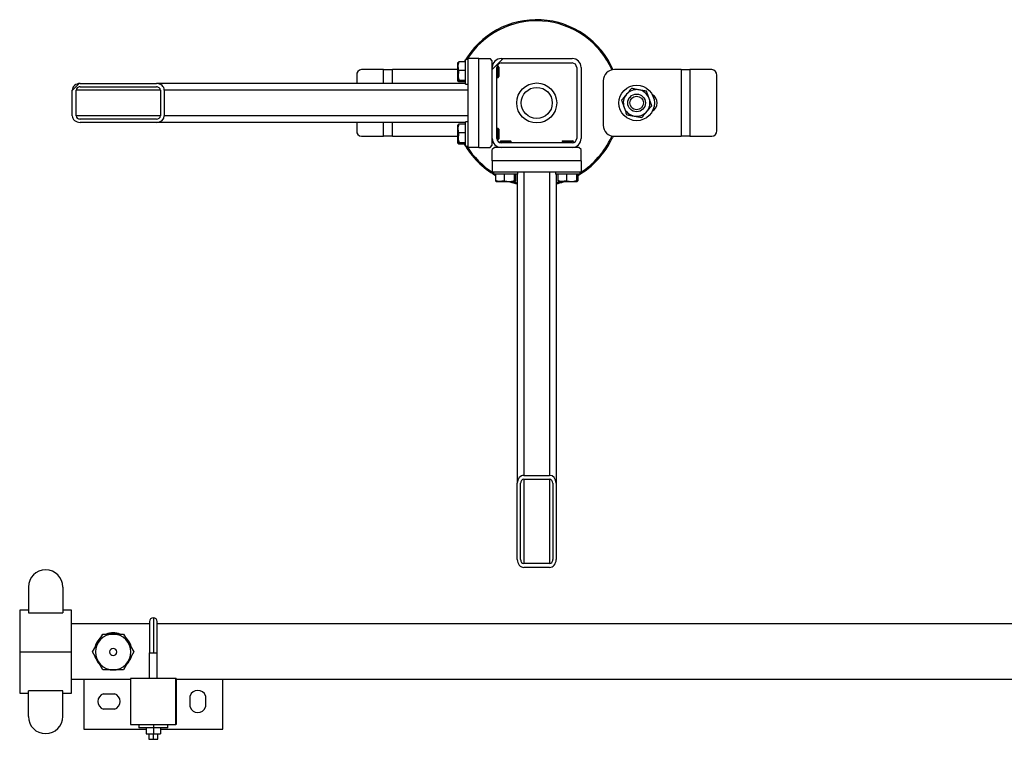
# Model space of a CAD drawing. Header units: millimetres. Extents: x 0 to 841, y 0 to 594.
# Tile 96 of 155: x 448 to 471, y 323 to 339. Entities that reach past the tile are written whole.
import ezdxf

# ---------------------------------------------------------------- set-up
doc = ezdxf.new("R2010")
doc.units = ezdxf.units.MM
doc.layers.add('TRAIT-FINS', color=9, linetype='Continuous')
doc.layers.add('TRAIT-FORT', color=4, linetype='Continuous', lineweight=25)

msp = doc.modelspace()

# ---------------------------------------------------------------- hatches: boundary and pattern name
at = {"layer": 'TRAIT-FINS'}
h = msp.add_hatch(dxfattribs=at)
h.set_pattern_fill('ANSI31', color=9, angle=3e-322, style=0)
edge = h.paths.add_edge_path(flags=0)
edge.add_arc((460.81106, 337.82112), 0.2, 0, 90)
edge.add_line((460.81106, 338.02112), (459.21106, 338.02112))
edge.add_arc((459.21106, 337.82112), 0.2, 90, 180)
edge.add_line((459.01106, 337.82112), (459.01106, 336.22112))
edge.add_arc((459.21106, 336.22112), 0.2, 180, 270)
edge.add_line((459.21106, 336.02112), (460.81106, 336.02112))
edge.add_arc((460.81106, 336.22112), 0.2, 270, 360)
edge.add_line((461.01106, 336.22112), (461.01106, 337.82112))
edge = h.paths.add_edge_path(flags=0)
edge.add_line((459.21106, 337.92112), (460.81106, 337.92112))
edge.add_arc((460.81106, 337.82112), 0.1, 0, 90, ccw=False)
edge.add_line((460.91106, 337.82112), (460.91106, 336.22112))
edge.add_arc((460.81106, 336.22112), 0.1, 270, 360, ccw=False)
edge.add_line((460.81106, 336.12112), (459.21106, 336.12112))
edge.add_arc((459.21106, 336.22112), 0.1, 180, 270, ccw=False)
edge.add_line((459.11106, 336.22112), (459.11106, 337.82112))
edge.add_arc((459.21106, 337.82112), 0.1, 90, 180, ccw=False)
h = msp.add_hatch(dxfattribs=at)
h.set_pattern_fill('ANSI31', color=9, angle=3e-322, style=0)
edge = h.paths.add_edge_path(flags=0)
edge.add_line((451.44827, 337.45862), (449.72957, 337.45862))
edge.add_ellipse((449.72957, 337.30862), major_axis=(-0.1778, 0), ratio=0.84366149, start_angle=270, end_angle=360)
edge.add_line((449.55178, 337.30862), (449.55178, 336.73362))
edge.add_ellipse((449.72957, 336.73362), major_axis=(-0.1778, 0), ratio=0.84366149, start_angle=0, end_angle=90)
edge.add_line((449.72957, 336.58362), (451.44827, 336.58362))
edge.add_ellipse((451.44827, 336.73362), major_axis=(-0.1778, 0), ratio=0.84366149, start_angle=90, end_angle=180)
edge.add_line((451.62607, 336.73362), (451.62607, 337.30862))
edge.add_ellipse((451.44827, 337.30862), major_axis=(-0.1778, 0), ratio=0.84366149, start_angle=180, end_angle=270)
edge = h.paths.add_edge_path(flags=0)
edge.add_line((449.72957, 337.38362), (451.44827, 337.38362))
edge.add_ellipse((451.44827, 337.30862), major_axis=(-0.0889, 0), ratio=0.84366149, start_angle=180, end_angle=270, ccw=False)
edge.add_line((451.53717, 337.30862), (451.53717, 336.73362))
edge.add_ellipse((451.44827, 336.73362), major_axis=(-0.0889, 0), ratio=0.84366149, start_angle=90, end_angle=180, ccw=False)
edge.add_line((451.44827, 336.65862), (449.72957, 336.65862))
edge.add_ellipse((449.72957, 336.73362), major_axis=(-0.0889, 0), ratio=0.84366149, start_angle=0, end_angle=90, ccw=False)
edge.add_line((449.64068, 336.73362), (449.64068, 337.30862))
edge.add_ellipse((449.72957, 337.30862), major_axis=(-0.0889, 0), ratio=0.84366149, start_angle=-90, end_angle=0, ccw=False)
h = msp.add_hatch(dxfattribs=at)
h.set_pattern_fill('ANSI31', color=9, angle=3e-322, style=0)
edge = h.paths.add_edge_path(flags=0)
edge.add_line((459.57356, 328.45833), (459.57356, 326.73963))
edge.add_ellipse((459.72356, 326.73963), major_axis=(0, -0.1778), ratio=0.84366149, start_angle=270, end_angle=360)
edge.add_line((459.72356, 326.56184), (460.29856, 326.56184))
edge.add_ellipse((460.29856, 326.73963), major_axis=(0, -0.1778), ratio=0.84366149, start_angle=0, end_angle=90)
edge.add_line((460.44856, 326.73963), (460.44856, 328.45833))
edge.add_ellipse((460.29856, 328.45833), major_axis=(0, -0.1778), ratio=0.84366149, start_angle=90, end_angle=180)
edge.add_line((460.29856, 328.63613), (459.72356, 328.63613))
edge.add_ellipse((459.72356, 328.45833), major_axis=(0, -0.1778), ratio=0.84366149, start_angle=180, end_angle=270)
edge = h.paths.add_edge_path(flags=0)
edge.add_line((459.64856, 326.73963), (459.64856, 328.45833))
edge.add_ellipse((459.72356, 328.45833), major_axis=(0, -0.0889), ratio=0.84366149, start_angle=180, end_angle=270, ccw=False)
edge.add_line((459.72356, 328.54723), (460.29856, 328.54723))
edge.add_ellipse((460.29856, 328.45833), major_axis=(0, -0.0889), ratio=0.84366149, start_angle=90, end_angle=180, ccw=False)
edge.add_line((460.37356, 328.45833), (460.37356, 326.73963))
edge.add_ellipse((460.29856, 326.73963), major_axis=(0, -0.0889), ratio=0.84366149, start_angle=0, end_angle=90, ccw=False)
edge.add_line((460.29856, 326.65073), (459.72356, 326.65073))
edge.add_ellipse((459.72356, 326.73963), major_axis=(0, -0.0889), ratio=0.84366149, start_angle=-90, end_angle=0, ccw=False)

# ---------------------------------------------------------------- linework, layer by layer
at = {"layer": 'TRAIT-FORT', "color": 4, "linetype": 'Continuous', "lineweight": 25}
for p, q in [((458.24314, 337.93526), (458.23606, 337.92299)), ((458.23606, 337.51924), (458.23606, 337.92299)), ((458.41106, 337.94714), (458.26117, 337.94714)), ((458.46106, 337.99612), (458.41106, 337.99612)), ((458.41106, 337.97514), (458.41106, 337.99612)), ((458.41106, 337.44612), (458.41106, 337.97514)), ((458.71106, 338.02112), (458.46106, 338.02112)), ((458.46106, 338.02112), (458.46106, 336.02112)), ((458.71106, 336.02112), (458.71106, 338.02112)), ((458.71106, 338.02112), (458.96106, 338.02112)), ((459.01106, 337.97112), (458.96106, 338.02112)), ((459.01106, 337.82112), (459.01106, 337.97112)), ((459.21106, 338.02112), (460.81106, 338.02112)), ((459.21106, 337.92112), (460.81106, 337.92112)), ((456.56106, 337.77112), (456.06621, 337.77112)), ((456.56106, 337.77112), (456.76106, 337.77112)), ((456.56106, 337.45862), (456.56106, 337.77112)), ((458.23606, 337.77112), (456.76106, 337.77112)), ((456.76106, 337.45862), (456.76106, 337.77112)), ((458.41106, 337.75142), (458.26117, 337.75142)), ((459.01263, 337.84612), (459.01106, 337.84612)), ((459.01106, 336.22112), (459.01106, 337.82112)), ((459.11106, 336.22112), (459.11106, 337.82112)), ((459.14356, 337.84612), (459.11424, 337.84612)), ((459.16106, 337.82862), (459.14356, 337.84612)), ((459.14356, 337.59612), (459.14356, 337.84612)), ((459.16106, 337.82862), (459.16106, 337.61362)), ((460.91106, 337.82112), (460.91106, 336.22112)), ((461.01106, 337.82112), (461.01106, 336.22112)), ((463.26106, 337.77112), (461.76106, 337.77112)), ((463.26106, 337.77112), (463.26106, 336.27112)), ((463.26106, 337.77112), (463.46106, 337.77112)), ((463.46106, 337.77112), (463.46106, 336.27112)), ((463.95592, 337.77112), (463.46106, 337.77112)), ((449.72957, 337.45862), (451.44827, 337.45862)), ((458.41106, 337.45862), (451.44827, 337.45862)), ((455.95795, 337.64612), (455.95795, 337.45862)), ((458.23606, 337.51924), (458.24314, 337.50698)), ((458.41106, 337.5254), (458.26117, 337.5254)), ((458.41106, 337.49509), (458.26117, 337.49509)), ((458.41106, 337.44612), (458.46106, 337.44612)), ((459.11106, 337.59612), (459.14356, 337.59612)), ((459.14356, 337.59612), (459.16106, 337.61362)), ((461.51106, 337.52112), (461.51106, 336.52112)), ((464.06417, 336.39612), (464.06417, 337.64612)), ((449.55178, 336.73362), (449.55178, 337.30862)), ((449.64068, 336.73362), (449.64068, 337.30862)), ((451.53717, 337.30862), (449.64068, 337.30862)), ((449.72957, 337.38362), (451.44827, 337.38362)), ((451.53717, 337.30862), (451.53717, 336.73362)), ((451.62607, 337.30862), (451.62607, 336.73362)), ((458.46106, 337.30862), (451.62607, 337.30862)), ((451.53717, 336.73362), (449.64068, 336.73362)), ((451.44827, 336.65862), (449.72957, 336.65862)), ((451.44827, 336.58362), (449.72957, 336.58362)), ((458.41106, 336.58362), (451.44827, 336.58362)), ((458.46106, 336.73362), (451.62607, 336.73362)), ((455.95795, 336.58362), (455.95795, 336.39612)), ((456.56106, 336.27112), (456.56106, 336.58362)), ((456.76106, 336.27112), (456.76106, 336.58362)), ((458.46106, 336.59612), (458.41106, 336.59612)), ((458.41106, 336.57514), (458.41106, 336.59612)), ((458.41106, 336.04612), (458.41106, 336.57514)), ((458.24314, 336.53526), (458.23606, 336.52299)), ((458.23606, 336.11924), (458.23606, 336.52299)), ((458.41106, 336.54714), (458.26117, 336.54714)), ((458.41106, 336.35142), (458.26117, 336.35142)), ((459.14356, 336.44612), (459.11106, 336.44612)), ((459.16106, 336.42862), (459.14356, 336.44612)), ((459.14356, 336.19612), (459.14356, 336.44612)), ((459.16106, 336.42862), (459.16106, 336.21362)), ((456.06621, 336.27112), (456.56106, 336.27112)), ((456.76106, 336.27112), (456.56106, 336.27112)), ((456.76106, 336.27112), (458.23606, 336.27112)), ((458.23606, 336.11924), (458.24314, 336.10698)), ((458.41106, 336.1254), (458.26117, 336.1254)), ((459.01106, 336.07112), (459.01106, 336.22112)), ((459.01106, 336.19612), (459.01263, 336.19612)), ((459.11424, 336.19612), (459.14356, 336.19612)), ((459.14356, 336.19612), (459.16106, 336.21362)), ((459.20356, 336.17112), (459.18606, 336.15362)), ((459.18606, 336.15362), (459.18606, 336.12429)), ((459.43606, 336.15362), (459.18606, 336.15362)), ((459.20356, 336.17112), (459.41856, 336.17112)), ((460.81106, 336.12112), (459.21106, 336.12112)), ((459.43606, 336.15362), (459.41856, 336.17112)), ((459.43606, 336.12112), (459.43606, 336.15362)), ((460.60356, 336.17112), (460.58606, 336.15362)), ((460.58606, 336.15362), (460.58606, 336.12112)), ((460.83606, 336.15362), (460.58606, 336.15362)), ((460.60356, 336.17112), (460.81856, 336.17112)), ((460.83606, 336.15362), (460.81856, 336.17112)), ((460.83606, 336.12429), (460.83606, 336.15362)), ((461.69215, 336.24882), (461.70664, 336.28118)), ((461.73108, 336.27468), (461.71487, 336.23838)), ((461.76106, 336.27112), (463.26106, 336.27112)), ((463.46106, 336.27112), (463.26106, 336.27112)), ((463.46106, 336.27112), (463.95592, 336.27112)), ((458.41106, 336.09509), (458.26117, 336.09509)), ((458.41106, 336.04612), (458.46106, 336.04612)), ((458.71106, 336.02112), (458.46106, 336.02112)), ((458.71106, 336.02112), (458.96106, 336.02112)), ((458.96106, 336.02112), (459.01106, 336.07112)), ((459.06106, 336.02112), (459.01106, 335.97112)), ((459.01106, 335.72112), (459.01106, 335.97112)), ((459.21106, 336.02112), (459.06106, 336.02112)), ((459.18606, 336.02269), (459.18606, 336.02112)), ((460.81106, 336.02112), (459.21106, 336.02112)), ((460.96106, 336.02112), (460.81106, 336.02112)), ((460.83606, 336.02112), (460.83606, 336.02269)), ((461.01106, 335.97112), (460.96106, 336.02112)), ((461.01106, 335.72112), (461.01106, 335.97112)), ((461.01106, 335.72112), (459.01106, 335.72112)), ((459.01106, 335.72112), (459.01106, 335.47112)), ((461.01106, 335.72112), (461.01106, 335.47112)), ((459.01106, 335.47112), (461.01106, 335.47112)), ((459.03606, 335.47112), (459.03606, 335.42112)), ((459.58606, 335.42112), (459.58606, 335.47112)), ((459.72356, 335.47112), (459.72356, 328.63613)), ((460.29856, 335.47112), (460.29856, 328.63613)), ((460.43606, 335.47112), (460.43606, 335.42112)), ((460.98606, 335.42112), (460.98606, 335.47112)), ((459.05704, 335.42112), (459.03606, 335.42112)), ((459.58606, 335.42112), (459.05704, 335.42112)), ((459.08504, 335.42112), (459.08504, 335.27123)), ((459.09692, 335.2532), (459.10919, 335.24612)), ((459.51294, 335.24612), (459.10919, 335.24612)), ((459.28076, 335.42112), (459.28076, 335.27123)), ((459.50678, 335.42112), (459.50678, 335.27123)), ((459.51294, 335.24612), (459.5252, 335.2532)), ((459.53709, 335.42112), (459.53709, 335.27123)), ((459.57356, 335.42112), (459.57356, 328.45833)), ((460.45704, 335.42112), (460.43606, 335.42112)), ((460.44856, 335.42112), (460.44856, 328.45833)), ((460.98606, 335.42112), (460.45704, 335.42112)), ((460.48504, 335.42112), (460.48504, 335.27123)), ((460.49692, 335.2532), (460.50919, 335.24612)), ((460.91294, 335.24612), (460.50919, 335.24612)), ((460.68076, 335.42112), (460.68076, 335.27123)), ((460.90678, 335.42112), (460.90678, 335.27123)), ((460.91294, 335.24612), (460.9252, 335.2532)), ((460.93709, 335.42112), (460.93709, 335.27123)), ((459.72356, 328.63613), (460.29856, 328.63613)), ((459.57356, 326.73963), (459.57356, 328.45833)), ((459.64856, 326.73963), (459.64856, 328.45833)), ((459.72356, 328.54723), (460.29856, 328.54723)), ((459.72356, 328.54723), (459.72356, 326.65073)), ((460.29856, 328.54723), (460.29856, 326.65073)), ((460.37356, 328.45833), (460.37356, 326.73963)), ((460.44856, 328.45833), (460.44856, 326.73963)), ((460.29856, 326.65073), (459.72356, 326.65073)), ((460.29856, 326.56184), (459.72356, 326.56184)), ((448.5642, 326.11962), (448.5642, 325.5422)), ((449.34313, 326.11962), (449.34313, 325.5422)), ((448.5642, 325.59786), (448.36946, 325.59786)), ((448.36946, 325.59786), (448.36946, 324.66441)), ((448.5642, 325.5422), (449.34313, 325.5422)), ((449.53786, 325.59786), (449.34313, 325.59786)), ((449.53786, 324.66441), (449.53786, 325.59786)), ((451.29229, 325.28941), (449.53786, 325.28941)), ((451.29229, 325.34241), (451.29229, 324.63866)), ((451.37979, 325.42991), (451.37979, 324.63866)), ((451.46729, 324.63866), (451.46729, 325.34241)), ((520.05179, 325.28941), (451.46729, 325.28941)), ((450.00781, 324.65855), (450.24117, 325.06275)), ((450.24117, 325.06275), (450.7079, 325.06275)), ((450.7079, 325.06275), (450.94126, 324.65855)), ((448.36946, 324.66441), (449.53786, 324.66441)), ((448.36946, 324.66441), (448.36946, 323.73096)), ((449.53786, 323.73096), (449.53786, 324.66441)), ((450.24117, 324.25435), (450.00781, 324.65855)), ((450.94126, 324.65855), (450.7079, 324.25435)), ((451.29229, 324.63866), (451.37979, 324.63866)), ((451.29229, 324.06741), (451.29229, 324.63866)), ((451.37979, 324.63866), (451.46729, 324.63866)), ((451.46729, 324.06741), (451.46729, 324.63866)), ((450.08995, 324.4999), (450.07217, 324.54706)), ((450.7079, 324.25435), (450.24117, 324.25435)), ((450.46706, 324.25435), (450.482, 324.25435)), ((450.86354, 324.03941), (449.53786, 324.03941)), ((449.81729, 324.03941), (449.81729, 322.91991)), ((451.88854, 324.06116), (450.86354, 324.06116)), ((450.86354, 324.06116), (450.86354, 323.02866)), ((451.27979, 324.06741), (451.27979, 324.06116)), ((451.27979, 324.06741), (451.37979, 324.06741)), ((451.37979, 324.06741), (451.47979, 324.06741)), ((451.37979, 324.06116), (451.37979, 324.06741)), ((451.47979, 324.06116), (451.47979, 324.06741)), ((451.89604, 324.06116), (451.88854, 324.06116)), ((451.88854, 323.02866), (451.88854, 324.06116)), ((451.89604, 324.06116), (451.89604, 323.02866)), ((520.05179, 324.03941), (451.89604, 324.03941)), ((452.94229, 322.91991), (452.94229, 324.03941)), ((448.36946, 323.73096), (448.5642, 323.73096)), ((449.34313, 323.78661), (448.5642, 323.78661)), ((448.5642, 323.2092), (448.5642, 323.78661)), ((449.34313, 323.2092), (449.34313, 323.78661)), ((449.34313, 323.73096), (449.53786, 323.73096)), ((450.25479, 323.71991), (450.50479, 323.71991)), ((452.20479, 323.41991), (452.20479, 323.66991)), ((452.55479, 323.66991), (452.55479, 323.41991)), ((450.50479, 323.36991), (450.25479, 323.36991)), ((450.86354, 323.02866), (451.88854, 323.02866)), ((451.05479, 323.02866), (451.05479, 322.95366)), ((451.37979, 323.02866), (451.37979, 322.95366)), ((451.70479, 322.95366), (451.70479, 323.02866)), ((451.89604, 323.02866), (451.88854, 323.02866)), ((449.81729, 322.91991), (451.21729, 322.91991)), ((451.37979, 322.95366), (451.05479, 322.95366)), ((451.21729, 322.95366), (451.21729, 322.81616)), ((451.21729, 322.81616), (451.37979, 322.81616)), ((451.27979, 322.81616), (451.27979, 322.69241)), ((451.37979, 322.95366), (451.37979, 322.81616)), ((451.70479, 322.95366), (451.37979, 322.95366)), ((451.37979, 322.81616), (451.54229, 322.81616)), ((451.37979, 322.69241), (451.37979, 322.81616)), ((451.47979, 322.69241), (451.47979, 322.81616)), ((451.54229, 322.95366), (451.54229, 322.81616)), ((451.54229, 322.91991), (452.94229, 322.91991)), ((451.27979, 322.69241), (451.37979, 322.69241)), ((451.37979, 322.69241), (451.47979, 322.69241))]:
    msp.add_line(p, q, dxfattribs=at)
at = {"layer": 'TRAIT-FORT', "color": 4, "linetype": 'Continuous', "lineweight": 25, "flags": 128}
for points in [[(459.48964, 335.24612), (459.56993, 335.22448), (459.57356, 335.22359)], [(460.44856, 335.22359), (460.4554, 335.22527), (460.53248, 335.24612)], [(450.39218, 325.06275), (450.41305, 325.06644), (450.47453, 325.07105)], [(450.47453, 325.07105), (450.53601, 325.06644), (450.55689, 325.06275)], [(450.87689, 324.54706), (450.85415, 324.48921), (450.84844, 324.47778)], [(450.47453, 324.24605), (450.41305, 324.25066), (450.39218, 324.25435)], [(450.55689, 324.25435), (450.53601, 324.25066), (450.47453, 324.24605)]]:
    msp.add_lwpolyline(points, dxfattribs=at)
at = {"layer": 'TRAIT-FORT', "color": 4, "linetype": 'Continuous', "lineweight": 25}
for centre, radius in [((460.01106, 337.02112), 0.45), ((460.01106, 337.02112), 0.35), ((462.26106, 337.02112), 0.4), ((462.26106, 337.02112), 0.2), ((462.26106, 337.02112), 0.1525)]:
    msp.add_circle(centre, radius, dxfattribs=at)
for centre, radius, start, end in [((460.01106, 337.02112), 1.875, 23.412747, 150.404096), ((460.01106, 337.02112), 1.85, 23.583394, 148.195198), ((459.21106, 337.82112), 0.2, 90, 180), ((459.21106, 337.82112), 0.1, 90, 180), ((460.81106, 337.82112), 0.2, 0, 90), ((460.81106, 337.82112), 0.1, 0, 90), ((456.07523, 337.65393), 0.11753, 94.40195, 183.811261), ((461.76106, 337.52112), 0.25, 90, 180), ((463.9469, 337.65393), 0.11753, 356.188739, 85.59805), ((462.26106, 337.02112), 0.3, 139.497794, 199.497794), ((462.26106, 337.02112), 0.3, 79.497794, 139.497794), ((462.26106, 337.02112), 0.3, 19.497794, 79.497794), ((462.26106, 337.02112), 0.3, 319.497794, 19.497794), ((462.51106, 337.02112), 0.2125, 298.891154, 60.799062), ((462.26106, 337.02112), 0.3, 199.497794, 259.497794), ((462.26106, 337.02112), 0.3, 259.497794, 319.497794), ((456.07523, 336.38831), 0.11753, 176.188739, 265.59805), ((461.76106, 336.52112), 0.25, 180, 270), ((463.9469, 336.38831), 0.11753, 274.40195, 3.811261), ((459.21106, 336.22112), 0.2, 180, 270), ((459.21106, 336.22112), 0.1, 180, 270), ((460.81106, 336.22112), 0.2, 270, 0), ((460.81106, 336.22112), 0.1, 270, 0), ((460.01106, 337.02112), 1.875, 299.595904, 335.32581), ((460.01106, 337.02112), 1.85, 301.804802, 335.32581), ((460.01106, 337.02112), 1.875, 209.595904, 240.404096), ((460.01106, 337.02112), 1.85, 211.804802, 238.195198), ((460.01106, 337.02112), 1.875, 251.203095, 256.506601), ((460.01106, 337.02112), 1.875, 283.493399, 288.796905), ((448.95366, 326.11962), 0.38947, 0, 180), ((451.37979, 325.34241), 0.0875, 90, 180), ((451.37979, 325.34241), 0.0875, 0, 90), ((450.47453, 324.65855), 0.40005, 360, 180), ((450.47453, 324.6718), 0.42125, 68.134554, 111.865446), ((450.47453, 324.6718), 0.41751, 69.450432, 110.549568), ((450.47453, 324.6718), 0.42125, 130.69776, 169.30224), ((450.47453, 324.6718), 0.41751, 132.220115, 167.779885), ((450.47453, 324.65855), 0.4125, 138.483824, 161.516176), ((450.47453, 324.6718), 0.42125, 10.69776, 49.30224), ((450.47453, 324.6718), 0.41751, 12.220115, 47.779885), ((450.47453, 324.65855), 0.4125, 18.483824, 41.516176), ((450.47453, 324.65855), 0.40005, 180, 360), ((450.47453, 324.65855), 0.08001, 360, 180), ((450.47453, 324.65855), 0.08001, 180, 360), ((450.47453, 324.6718), 0.41751, 199.727978, 220.272022), ((450.47453, 324.65855), 0.4125, 198.483824, 221.516176), ((450.47453, 324.65855), 0.4125, 318.483824, 341.516176), ((450.47453, 324.6718), 0.41751, 319.727978, 340.272022), ((450.31479, 323.54491), 0.185, 108.924644, 251.075356), ((450.44479, 323.54491), 0.185, 288.924644, 71.075356), ((452.37979, 323.60991), 0.185, 18.924644, 161.075356), ((452.37979, 323.47991), 0.185, 198.924644, 270), ((452.37979, 323.47991), 0.185, 270, 341.075356), ((448.95366, 323.2092), 0.38947, 180, 270), ((448.95366, 323.2092), 0.38947, 270, 0)]:
    msp.add_arc(centre, radius, start, end, dxfattribs=at)
for centre, major_axis, start_param, end_param in [((449.72957, 337.30862), (-0.1778, 0), 4.71238898, 6.28318531), ((451.44827, 337.30862), (-0.1778, 0), 3.14159265, 4.71238898), ((449.72957, 337.30862), (-0.0889, 0), 4.71238898, 6.28318531), ((451.44827, 337.30862), (-0.0889, 0), 3.14159265, 4.71238898), ((449.72957, 336.73362), (-0.1778, 0), 0, 1.57079633), ((449.72957, 336.73362), (-0.0889, 0), 0, 1.57079633), ((451.44827, 336.73362), (-0.1778, 0), 1.57079633, 3.14159265), ((451.44827, 336.73362), (-0.0889, 0), 1.57079633, 3.14159265), ((459.72356, 328.45833), (0, -0.1778), 3.14159265, 4.71238898), ((460.29856, 328.45833), (0, -0.1778), 1.57079633, 3.14159265), ((459.72356, 328.45833), (0, -0.0889), 3.14159265, 4.71238898), ((460.29856, 328.45833), (0, -0.0889), 1.57079633, 3.14159265), ((459.72356, 326.73963), (0, -0.1778), 4.71238898, 6.28318531), ((459.72356, 326.73963), (0, -0.0889), 4.71238898, 6.28318531), ((460.29856, 326.73963), (0, -0.1778), 0, 1.57079633), ((460.29856, 326.73963), (0, -0.0889), 0, 1.57079633)]:
    msp.add_ellipse(centre, major_axis=major_axis, ratio=0.84366149, start_param=start_param, end_param=end_param, dxfattribs=at)
for points, knots in [([(458.26117, 337.75142), (458.25569, 337.76841), (458.24461, 337.80275), (458.24056, 337.85363), (458.24651, 337.90228), (458.25626, 337.9321), (458.26117, 337.94714)], [0, 0, 0, 0, 0.264604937, 0.534947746, 0.765343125, 1, 1, 1, 1]), ([(458.24372, 337.93523), (458.24372, 337.93556), (458.2437, 337.93855), (458.25114, 337.94254), (458.25895, 337.94612), (458.26117, 337.94714)], [0, 0, 0, 0, 0.08223705, 0.73797741, 1, 1, 1, 1]), ([(458.26117, 337.75142), (458.25569, 337.7318), (458.24461, 337.69214), (458.24056, 337.63338), (458.24651, 337.57721), (458.25626, 337.54277), (458.26117, 337.5254)], [0, 0, 0, 0, 0.264604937, 0.534947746, 0.765343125, 1, 1, 1, 1]), ([(458.26117, 337.49509), (458.25358, 337.49895), (458.24102, 337.50533), (458.24219, 337.51457), (458.25091, 337.5208), (458.2589, 337.52437), (458.26117, 337.5254)], [0, 0, 0, 0, 0.38554949, 0.63764185, 0.89654625, 1, 1, 1, 1]), ([(462.03295, 337.21596), (462.01416, 337.19396), (461.97642, 337.14978), (461.93916, 337.10616), (461.92045, 337.08426)], [0, 0, 0, 0, 0.49784375, 1, 1, 1, 1]), ([(462.14544, 337.34766), (462.12688, 337.32594), (462.08963, 337.28232), (462.05189, 337.23814), (462.03295, 337.21596)], [0, 0, 0, 0, 0.49816548, 1, 1, 1, 1]), ([(462.31574, 337.31609), (462.2873, 337.32137), (462.23016, 337.33196), (462.17376, 337.34241), (462.14544, 337.34766)], [0, 0, 0, 0, 0.497843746, 1, 1, 1, 1]), ([(462.48605, 337.28452), (462.45795, 337.28973), (462.40155, 337.30019), (462.34442, 337.31078), (462.31574, 337.31609)], [0, 0, 0, 0, 0.49816548, 1, 1, 1, 1]), ([(462.54386, 337.12125), (462.5342, 337.14852), (462.51481, 337.2033), (462.49566, 337.25737), (462.48605, 337.28452)], [0, 0, 0, 0, 0.49784375, 1, 1, 1, 1]), ([(461.92045, 337.08426), (461.92999, 337.05732), (461.94914, 337.00325), (461.96853, 336.94848), (461.97826, 336.92099)], [0, 0, 0, 0, 0.49816549, 1, 1, 1, 1]), ([(462.60167, 336.95798), (462.59213, 336.98491), (462.57299, 337.03898), (462.55359, 337.09376), (462.54386, 337.12125)], [0, 0, 0, 0, 0.498165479, 1, 1, 1, 1]), ([(461.97826, 336.92099), (461.98792, 336.89372), (462.00732, 336.83894), (462.02646, 336.78487), (462.03608, 336.75771)], [0, 0, 0, 0, 0.49784375, 1, 1, 1, 1]), ([(462.37668, 336.69457), (462.39524, 336.7163), (462.4325, 336.75992), (462.47024, 336.8041), (462.48918, 336.82628)], [0, 0, 0, 0, 0.49816549, 1, 1, 1, 1]), ([(462.48918, 336.82628), (462.50796, 336.84827), (462.5457, 336.89246), (462.58296, 336.93607), (462.60167, 336.95798)], [0, 0, 0, 0, 0.497843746, 1, 1, 1, 1]), ([(462.03608, 336.75771), (462.06417, 336.75251), (462.12057, 336.74205), (462.17771, 336.73146), (462.20638, 336.72614)], [0, 0, 0, 0, 0.49816549, 1, 1, 1, 1]), ([(462.20638, 336.72614), (462.23482, 336.72087), (462.29196, 336.71028), (462.34836, 336.69982), (462.37668, 336.69457)], [0, 0, 0, 0, 0.49784375, 1, 1, 1, 1]), ([(458.26117, 336.35142), (458.25569, 336.36841), (458.24461, 336.40275), (458.24056, 336.45363), (458.24651, 336.50228), (458.25626, 336.5321), (458.26117, 336.54714)], [0, 0, 0, 0, 0.264604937, 0.534947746, 0.765343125, 1, 1, 1, 1]), ([(458.26117, 336.35142), (458.25569, 336.3318), (458.24461, 336.29214), (458.24056, 336.23338), (458.24651, 336.17721), (458.25626, 336.14277), (458.26117, 336.1254)], [0, 0, 0, 0, 0.264604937, 0.534947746, 0.765343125, 1, 1, 1, 1]), ([(458.24372, 336.53523), (458.24372, 336.53556), (458.2437, 336.53855), (458.25114, 336.54254), (458.25895, 336.54612), (458.26117, 336.54714)], [0, 0, 0, 0, 0.08223705, 0.73797741, 1, 1, 1, 1]), ([(458.26117, 336.09509), (458.25358, 336.09895), (458.24102, 336.10533), (458.24219, 336.11457), (458.25091, 336.1208), (458.2589, 336.12437), (458.26117, 336.1254)], [0, 0, 0, 0, 0.38554949, 0.63764185, 0.89654625, 1, 1, 1, 1]), ([(459.09695, 335.25378), (459.09662, 335.25377), (459.09363, 335.25376), (459.08964, 335.26119), (459.08606, 335.269), (459.08504, 335.27123)], [0, 0, 0, 0, 0.08223705, 0.73797741, 1, 1, 1, 1]), ([(459.28076, 335.27123), (459.26377, 335.26575), (459.22943, 335.25467), (459.17854, 335.25061), (459.1299, 335.25656), (459.10008, 335.26631), (459.08504, 335.27123)], [0, 0, 0, 0, 0.26460494, 0.53494775, 0.76534313, 1, 1, 1, 1]), ([(459.28076, 335.27123), (459.30038, 335.26575), (459.34004, 335.25467), (459.3988, 335.25061), (459.45497, 335.25656), (459.48941, 335.26631), (459.50678, 335.27123)], [0, 0, 0, 0, 0.26460494, 0.53494775, 0.76534312, 1, 1, 1, 1]), ([(459.53709, 335.27123), (459.53323, 335.26364), (459.52685, 335.25108), (459.51761, 335.25225), (459.51138, 335.26097), (459.5078, 335.26895), (459.50678, 335.27123)], [0, 0, 0, 0, 0.38554949, 0.63764185, 0.89654625, 1, 1, 1, 1]), ([(460.49695, 335.25378), (460.49662, 335.25377), (460.49363, 335.25376), (460.48964, 335.26119), (460.48606, 335.269), (460.48504, 335.27123)], [0, 0, 0, 0, 0.08223705, 0.73797741, 1, 1, 1, 1]), ([(460.68076, 335.27123), (460.66377, 335.26575), (460.62943, 335.25467), (460.57854, 335.25061), (460.5299, 335.25656), (460.50008, 335.26631), (460.48504, 335.27123)], [0, 0, 0, 0, 0.26460494, 0.53494775, 0.76534313, 1, 1, 1, 1]), ([(460.68076, 335.27123), (460.70038, 335.26575), (460.74004, 335.25467), (460.7988, 335.25061), (460.85497, 335.25656), (460.88941, 335.26631), (460.90678, 335.27123)], [0, 0, 0, 0, 0.26460494, 0.53494775, 0.76534312, 1, 1, 1, 1]), ([(460.93709, 335.27123), (460.93323, 335.26364), (460.92685, 335.25108), (460.91761, 335.25225), (460.91138, 335.26097), (460.9078, 335.26895), (460.90678, 335.27123)], [0, 0, 0, 0, 0.38554949, 0.63764185, 0.89654625, 1, 1, 1, 1])]:
    msp.add_open_spline(points, degree=3, knots=knots, dxfattribs=at)

doc.saveas('drawing.dxf')
